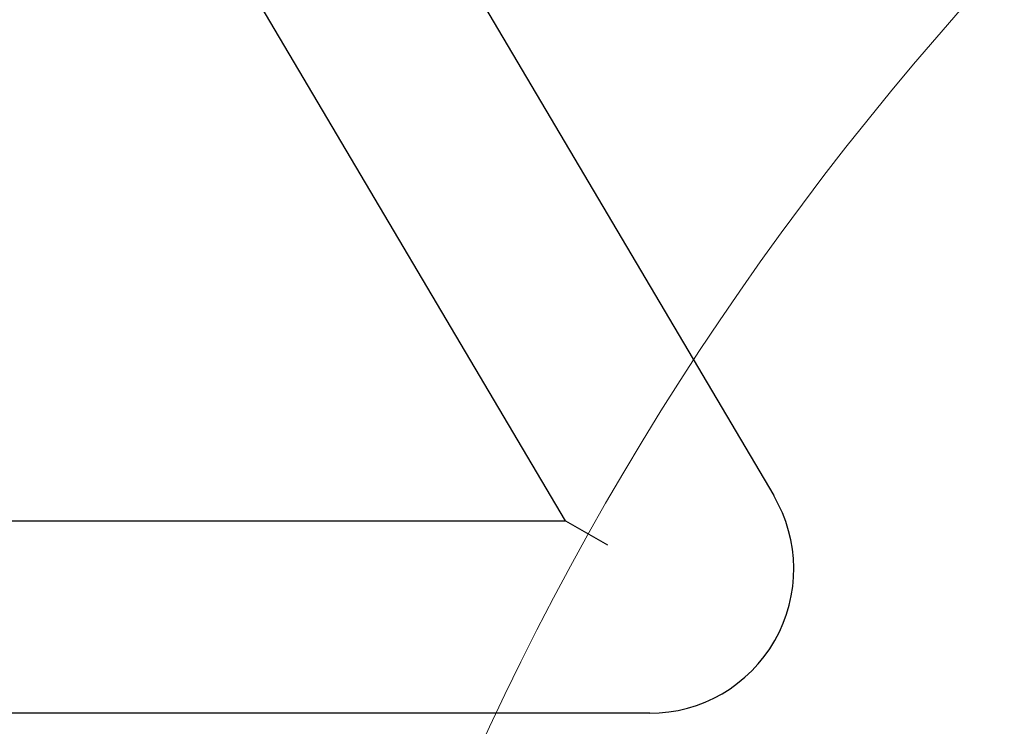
# Model space of a CAD drawing. Header units: millimetres. Extents: x 506 to 3445, y -268 to 1810.
# Tile 29 of 142: x 1768 to 1788, y 1459 to 1474. Entities that reach past the tile are written whole.
import ezdxf
from ezdxf.lldxf.tags import DXFTag

# ---------------------------------------------------------------- set-up
doc = ezdxf.new("R2010")
doc.units = ezdxf.units.MM
tags = doc.linetypes.add('DASHDOT', pattern=[70, 31, -13, 13, -13]).pattern_tags.tags
tags[10:11] = [DXFTag(74, 4), DXFTag(75, 0), DXFTag(340, '0'), DXFTag(46, 0.0), DXFTag(50, 0.0), DXFTag(44, 0.0), DXFTag(45, 0.0)]
tags[8:9] = [DXFTag(74, 4), DXFTag(75, 0), DXFTag(340, '0'), DXFTag(46, 0.0), DXFTag(50, 0.0), DXFTag(44, 0.0), DXFTag(45, 0.0)]
tags[6:7] = [DXFTag(74, 4), DXFTag(75, 0), DXFTag(340, '0'), DXFTag(46, 0.0), DXFTag(50, 0.0), DXFTag(44, 0.0), DXFTag(45, 0.0)]
tags[4:5] = [DXFTag(74, 4), DXFTag(75, 0), DXFTag(340, '0'), DXFTag(46, 0.0), DXFTag(50, 0.0), DXFTag(44, 0.0), DXFTag(45, 0.0)]
doc.dimstyles.get("Standard").update_dxf_attribs({"dimtxt": 20, "dimasz": 10, "dimexe": 9, "dimexo": 9, "dimgap": 10, "dimtad": 0, "dimtih": 1, "dimtoh": 1, "dimdsep": 46, "dimtxsty": 'Standard', "dimcen": 0.09, "dimadec": 0, "dimazin": 0, "dimtfac": 1, "dimtofl": 0, "dimtmove": 0, "dimatfit": 3, "dimfxl": 0, "dimtolj": 1, "dimtzin": 0, "dimarcsym": 0})

# ---------------------------------------------------------------- blocks, each defined once
blk = doc.blocks.new('*D10')
at = {"color": 0, "lineweight": -2}
for p, q in [((1111.197, 1420.671), (1111.197, 1598.988)), ((1895.597, 1441.72), (1895.597, 1598.988)), ((1121.197, 1589.988), (1466.73, 1589.988)), ((1885.597, 1589.988), (1540.064, 1589.988))]:
    blk.add_line(p, q, dxfattribs=at)
at = {"color": 0, "lineweight": 18}
for points in [[(1121.197, 1591.655), (1121.197, 1588.321), (1111.197, 1589.988)], [(1885.597, 1591.655), (1885.597, 1588.321), (1895.597, 1589.988)]]:
    blk.add_solid(points, dxfattribs=at)
at = {"layer": 'Defpoints', "color": 0, "lineweight": 18}
for p in [(1895.597, 1589.988), (1895.597, 1432.72), (1111.197, 1411.671)]:
    blk.add_point(p, dxfattribs=at)
at = {"color": 0, "lineweight": 18, "insert": (1503.397, 1589.988), "char_height": 20, "attachment_point": 5}
blk.add_mtext('\\A1;785', dxfattribs=at)

msp = doc.modelspace()

# ---------------------------------------------------------------- linework, layer by layer
for p, q in [((1765.287, 1494.465), (1783.497, 1463.692)), ((1779.162, 1463.164), (1762.72, 1490.949)), ((1779.162, 1463.164), (1762.72, 1490.949)), ((1746.831, 1463.164), (1779.162, 1463.164)), ((1779.162, 1463.164), (1780.039, 1462.664)), ((1780.915, 1459.164), (1745.107, 1459.164)), ((1780.915, 1459.164), (1745.107, 1459.164))]:
    msp.add_line(p, q)
at = {"linetype": 'DASHDOT', "lineweight": 18}
msp.add_circle((1833.697, 1432.72), 61.9, dxfattribs=at)
msp.add_arc((1780.915, 1462.164), 3, 270, 30.6145)
msp.add_arc((1780.915, 1462.164), 3, 270, 30.6145)

# ---------------------------------------------------------------- dimensions: what is measured, and where the dimension line sits
at = {"lineweight": 18}
dim = msp.add_linear_dim(base=(1895.597, 1589.988), p1=(1111.197, 1411.671), p2=(1895.597, 1432.72), text='785', dimstyle='Standard', dxfattribs=at)
dim.commit()
dim.dimension.update_dxf_attribs({"geometry": '*D10', "text_midpoint": (1503.397, 1589.988)})

doc.saveas('drawing.dxf')
